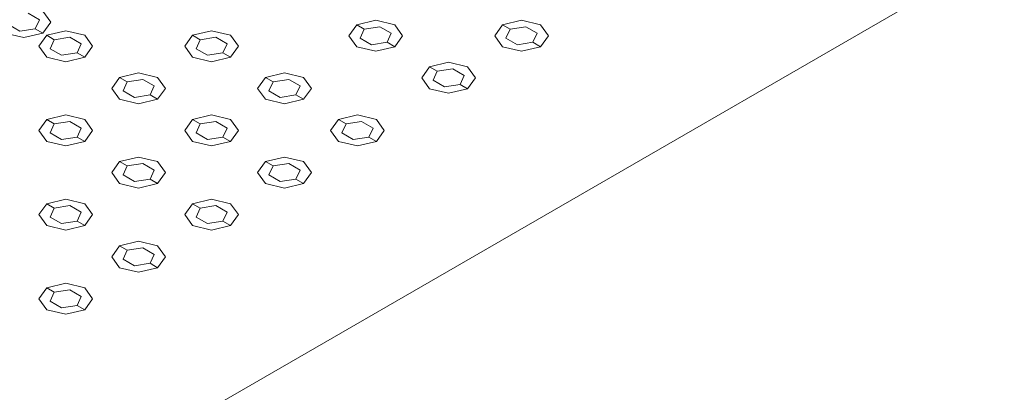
# Model space of a CAD drawing. Header units: millimetres. Extents: x 2 to 902, y -447 to 199.
# Tile 95 of 256: x 54.138 to 56.383, y 37.137 to 37.986. Entities that reach past the tile are written whole.
import ezdxf

# ---------------------------------------------------------------- set-up
doc = ezdxf.new("R2010")
doc.units = ezdxf.units.MM
doc.header["$MEASUREMENT"] = 0
doc.layers.add('IFC-Elemento construtivo genérico-Contorno', color=253, linetype='Continuous', lineweight=5)
doc.layers.add('IFC-Laje-Contorno', color=134, linetype='Continuous', lineweight=5)

msp = doc.modelspace()

# ---------------------------------------------------------------- linework, layer by layer
at = {"layer": 'IFC-Elemento construtivo genérico-Contorno', "color": 7, "lineweight": 5}
for p, q in [((54.1911, 38.0057), (54.209, 37.9807)), ((54.1573, 38.0012), (54.1833, 37.9862)), ((54.1833, 37.9862), (54.1737, 37.9657)), ((54.9064, 37.9747), (54.9497, 37.9851)), ((54.9497, 37.9851), (54.993, 37.9747)), ((55.2389, 37.9747), (55.2822, 37.9851)), ((55.2822, 37.9851), (55.3255, 37.9747)), ((54.1123, 37.9752), (54.1382, 37.9602)), ((54.1382, 37.9602), (54.1737, 37.9657)), ((54.1737, 37.9657), (54.1911, 37.9557)), ((54.209, 37.9807), (54.1911, 37.9557)), ((54.1997, 37.9507), (54.243, 37.9611)), ((54.243, 37.9611), (54.2863, 37.9507)), ((54.5323, 37.9507), (54.5756, 37.9611)), ((54.5756, 37.9611), (54.6189, 37.9507)), ((54.9064, 37.9747), (54.8885, 37.9497)), ((54.9064, 37.9747), (54.9237, 37.9647)), ((54.9237, 37.9647), (54.9142, 37.9442)), ((54.9237, 37.9647), (54.9592, 37.9702)), ((54.9592, 37.9702), (54.9852, 37.9552)), ((54.993, 37.9747), (55.0109, 37.9497)), ((55.2389, 37.9747), (55.221, 37.9497)), ((55.2389, 37.9747), (55.2563, 37.9647)), ((55.2563, 37.9647), (55.2468, 37.9442)), ((55.2563, 37.9647), (55.2918, 37.9702)), ((55.2918, 37.9702), (55.3177, 37.9552)), ((55.3255, 37.9747), (55.3435, 37.9497)), ((54.1044, 37.9557), (54.1478, 37.9454)), ((54.1478, 37.9454), (54.1911, 37.9557)), ((54.1997, 37.9507), (54.1818, 37.9257)), ((54.1997, 37.9507), (54.217, 37.9407)), ((54.217, 37.9407), (54.2075, 37.9202)), ((54.217, 37.9407), (54.2525, 37.9462)), ((54.2525, 37.9462), (54.2785, 37.9312)), ((54.2863, 37.9507), (54.3043, 37.9257)), ((54.5323, 37.9507), (54.5143, 37.9257)), ((54.5323, 37.9507), (54.5496, 37.9407)), ((54.5496, 37.9407), (54.5401, 37.9202)), ((54.5496, 37.9407), (54.5851, 37.9462)), ((54.5851, 37.9462), (54.6111, 37.9312)), ((54.6189, 37.9507), (54.6368, 37.9257)), ((54.8885, 37.9497), (54.9064, 37.9247)), ((54.9142, 37.9442), (54.9402, 37.9292)), ((54.9852, 37.9552), (54.9757, 37.9347)), ((55.0109, 37.9497), (54.993, 37.9247)), ((55.221, 37.9497), (55.2389, 37.9247)), ((55.2468, 37.9442), (55.2727, 37.9292)), ((55.3177, 37.9552), (55.3082, 37.9347)), ((55.3435, 37.9497), (55.3255, 37.9247)), ((54.1818, 37.9257), (54.1997, 37.9007)), ((54.2075, 37.9202), (54.2335, 37.9052)), ((54.2785, 37.9312), (54.269, 37.9107)), ((54.3043, 37.9257), (54.2863, 37.9007)), ((54.5143, 37.9257), (54.5323, 37.9007)), ((54.5401, 37.9202), (54.5661, 37.9052)), ((54.6111, 37.9312), (54.6016, 37.9107)), ((54.6368, 37.9257), (54.6189, 37.9007)), ((54.9064, 37.9247), (54.9497, 37.9144)), ((54.9402, 37.9292), (54.9757, 37.9347)), ((54.9497, 37.9144), (54.993, 37.9247)), ((54.9757, 37.9347), (54.993, 37.9247)), ((55.2389, 37.9247), (55.2823, 37.9144)), ((55.2727, 37.9292), (55.3082, 37.9347)), ((55.2823, 37.9144), (55.3255, 37.9247)), ((55.3082, 37.9347), (55.3255, 37.9247)), ((54.1997, 37.9007), (54.243, 37.8904)), ((54.2335, 37.9052), (54.269, 37.9107)), ((54.243, 37.8904), (54.2863, 37.9007)), ((54.269, 37.9107), (54.2863, 37.9007)), ((54.5323, 37.9007), (54.5756, 37.8904)), ((54.5661, 37.9052), (54.6016, 37.9107)), ((54.5756, 37.8904), (54.6189, 37.9007)), ((54.6016, 37.9107), (54.6189, 37.9007)), ((55.0727, 37.8787), (55.0547, 37.8537)), ((55.0727, 37.8787), (55.116, 37.8891)), ((55.0727, 37.8787), (55.09, 37.8687)), ((55.09, 37.8687), (55.1255, 37.8742)), ((55.116, 37.8891), (55.1593, 37.8787)), ((55.1255, 37.8742), (55.1515, 37.8592)), ((55.1593, 37.8787), (55.1772, 37.8537)), ((54.366, 37.8547), (54.3481, 37.8297)), ((54.366, 37.8547), (54.4093, 37.8651)), ((54.366, 37.8547), (54.3833, 37.8447)), ((54.3833, 37.8447), (54.4188, 37.8502)), ((54.4093, 37.8651), (54.4526, 37.8547)), ((54.4188, 37.8502), (54.4448, 37.8352)), ((54.4526, 37.8547), (54.4705, 37.8297)), ((54.6986, 37.8547), (54.6806, 37.8297)), ((54.6986, 37.8547), (54.7418, 37.8651)), ((54.6986, 37.8547), (54.7159, 37.8447)), ((54.7159, 37.8447), (54.7514, 37.8502)), ((54.7418, 37.8651), (54.7852, 37.8547)), ((54.7514, 37.8502), (54.7773, 37.8352)), ((54.7852, 37.8547), (54.8031, 37.8297)), ((55.0547, 37.8537), (55.0727, 37.8287)), ((55.09, 37.8687), (55.0805, 37.8482)), ((55.0805, 37.8482), (55.1065, 37.8332)), ((55.1515, 37.8592), (55.142, 37.8387)), ((55.1772, 37.8537), (55.1593, 37.8287)), ((54.3481, 37.8297), (54.366, 37.8047)), ((54.3833, 37.8447), (54.3738, 37.8242)), ((54.3738, 37.8242), (54.3998, 37.8092)), ((54.4448, 37.8352), (54.4353, 37.8147)), ((54.4705, 37.8297), (54.4526, 37.8047)), ((54.6806, 37.8297), (54.6986, 37.8047)), ((54.7159, 37.8447), (54.7064, 37.8242)), ((54.7064, 37.8242), (54.7323, 37.8092)), ((54.7773, 37.8352), (54.7678, 37.8147)), ((54.8031, 37.8297), (54.7852, 37.8047)), ((55.0727, 37.8287), (55.116, 37.8184)), ((55.1065, 37.8332), (55.142, 37.8387)), ((55.116, 37.8184), (55.1593, 37.8287)), ((55.142, 37.8387), (55.1593, 37.8287)), ((54.366, 37.8047), (54.4093, 37.7944)), ((54.3998, 37.8092), (54.4353, 37.8147)), ((54.4093, 37.7944), (54.4526, 37.8047)), ((54.4353, 37.8147), (54.4526, 37.8047)), ((54.6986, 37.8047), (54.7419, 37.7944)), ((54.7323, 37.8092), (54.7678, 37.8147)), ((54.7419, 37.7944), (54.7852, 37.8047)), ((54.7678, 37.8147), (54.7852, 37.8047)), ((54.1997, 37.7587), (54.1818, 37.7337)), ((54.1997, 37.7587), (54.243, 37.7691)), ((54.1997, 37.7587), (54.217, 37.7487)), ((54.243, 37.7691), (54.2863, 37.7587)), ((54.2863, 37.7587), (54.3043, 37.7337)), ((54.5323, 37.7587), (54.5143, 37.7337)), ((54.5323, 37.7587), (54.5756, 37.7691)), ((54.5323, 37.7587), (54.5496, 37.7487)), ((54.5756, 37.7691), (54.6189, 37.7587)), ((54.6189, 37.7587), (54.6368, 37.7337)), ((54.8648, 37.7587), (54.8469, 37.7337)), ((54.8648, 37.7587), (54.9081, 37.7691)), ((54.8648, 37.7587), (54.8822, 37.7487)), ((54.9081, 37.7691), (54.9514, 37.7587)), ((54.9514, 37.7587), (54.9694, 37.7337)), ((54.217, 37.7487), (54.2075, 37.7282)), ((54.217, 37.7487), (54.2525, 37.7542)), ((54.2525, 37.7542), (54.2785, 37.7392)), ((54.2785, 37.7392), (54.269, 37.7187)), ((54.5496, 37.7487), (54.5401, 37.7282)), ((54.5496, 37.7487), (54.5851, 37.7542)), ((54.5851, 37.7542), (54.6111, 37.7392)), ((54.6111, 37.7392), (54.6015, 37.7187)), ((54.8822, 37.7487), (54.8726, 37.7282)), ((54.8822, 37.7487), (54.9176, 37.7542)), ((54.9176, 37.7542), (54.9436, 37.7392)), ((54.9436, 37.7392), (54.9341, 37.7187)), ((54.1818, 37.7337), (54.1997, 37.7087)), ((54.2075, 37.7282), (54.2335, 37.7132)), ((54.2335, 37.7132), (54.269, 37.7187)), ((54.269, 37.7187), (54.2863, 37.7087)), ((54.3043, 37.7337), (54.2863, 37.7087)), ((54.5143, 37.7337), (54.5323, 37.7087)), ((54.5401, 37.7282), (54.5661, 37.7132)), ((54.5661, 37.7132), (54.6015, 37.7187)), ((54.6015, 37.7187), (54.6189, 37.7087)), ((54.6368, 37.7337), (54.6189, 37.7087)), ((54.8469, 37.7337), (54.8648, 37.7087)), ((54.8726, 37.7282), (54.8986, 37.7132)), ((54.8986, 37.7132), (54.9341, 37.7187)), ((54.9341, 37.7187), (54.9514, 37.7087)), ((54.9694, 37.7337), (54.9514, 37.7087)), ((54.1997, 37.7087), (54.243, 37.6984)), ((54.243, 37.6984), (54.2863, 37.7087)), ((54.5323, 37.7087), (54.5756, 37.6984)), ((54.5756, 37.6984), (54.6189, 37.7087)), ((54.8648, 37.7087), (54.9081, 37.6984)), ((54.9081, 37.6984), (54.9514, 37.7087)), ((54.366, 37.6627), (54.4093, 37.6731)), ((54.4093, 37.6731), (54.4526, 37.6627)), ((54.6985, 37.6627), (54.7419, 37.6731)), ((54.7419, 37.6731), (54.7851, 37.6627)), ((54.366, 37.6627), (54.3481, 37.6377)), ((54.366, 37.6627), (54.3833, 37.6527)), ((54.3833, 37.6527), (54.3738, 37.6322)), ((54.3833, 37.6527), (54.4188, 37.6582)), ((54.4188, 37.6582), (54.4448, 37.6432)), ((54.4526, 37.6627), (54.4705, 37.6377)), ((54.6985, 37.6627), (54.6806, 37.6377)), ((54.6985, 37.6627), (54.7159, 37.6527)), ((54.7159, 37.6527), (54.7064, 37.6322)), ((54.7159, 37.6527), (54.7514, 37.6582)), ((54.7514, 37.6582), (54.7773, 37.6432)), ((54.7851, 37.6627), (54.8031, 37.6377)), ((54.3481, 37.6377), (54.366, 37.6127)), ((54.3738, 37.6322), (54.3998, 37.6172)), ((54.3998, 37.6172), (54.4353, 37.6227)), ((54.4448, 37.6432), (54.4353, 37.6227)), ((54.4353, 37.6227), (54.4526, 37.6127)), ((54.4705, 37.6377), (54.4526, 37.6127)), ((54.6806, 37.6377), (54.6985, 37.6127)), ((54.7064, 37.6322), (54.7323, 37.6172)), ((54.7323, 37.6172), (54.7678, 37.6227)), ((54.7773, 37.6432), (54.7678, 37.6227)), ((54.7678, 37.6227), (54.7851, 37.6127)), ((54.8031, 37.6377), (54.7851, 37.6127)), ((54.366, 37.6127), (54.4093, 37.6024)), ((54.4093, 37.6024), (54.4526, 37.6127)), ((54.6985, 37.6127), (54.7418, 37.6024)), ((54.7418, 37.6024), (54.7851, 37.6127)), ((54.1997, 37.5667), (54.243, 37.5771)), ((54.243, 37.5771), (54.2863, 37.5667)), ((54.5323, 37.5667), (54.5756, 37.5771)), ((54.5756, 37.5771), (54.6189, 37.5667)), ((54.1997, 37.5667), (54.1818, 37.5417)), ((54.1997, 37.5667), (54.217, 37.5567)), ((54.217, 37.5567), (54.2075, 37.5362)), ((54.217, 37.5567), (54.2525, 37.5622)), ((54.2525, 37.5622), (54.2785, 37.5472)), ((54.2863, 37.5667), (54.3043, 37.5417)), ((54.5323, 37.5667), (54.5143, 37.5417)), ((54.5323, 37.5667), (54.5496, 37.5567)), ((54.5496, 37.5567), (54.5401, 37.5362)), ((54.5496, 37.5567), (54.5851, 37.5622)), ((54.5851, 37.5622), (54.6111, 37.5472)), ((54.6189, 37.5667), (54.6368, 37.5417)), ((54.1818, 37.5417), (54.1997, 37.5167)), ((54.2075, 37.5362), (54.2335, 37.5212)), ((54.2785, 37.5472), (54.269, 37.5267)), ((54.3043, 37.5417), (54.2863, 37.5167)), ((54.5143, 37.5417), (54.5323, 37.5167)), ((54.5401, 37.5362), (54.5661, 37.5212)), ((54.6111, 37.5472), (54.6016, 37.5267)), ((54.6368, 37.5417), (54.6189, 37.5167)), ((54.1997, 37.5167), (54.243, 37.5064)), ((54.2335, 37.5212), (54.269, 37.5267)), ((54.243, 37.5064), (54.2863, 37.5167)), ((54.269, 37.5267), (54.2863, 37.5167)), ((54.5323, 37.5167), (54.5756, 37.5064)), ((54.5661, 37.5212), (54.6016, 37.5267)), ((54.5756, 37.5064), (54.6189, 37.5167)), ((54.6016, 37.5267), (54.6189, 37.5167)), ((54.366, 37.4707), (54.3481, 37.4457)), ((54.366, 37.4707), (54.4093, 37.4811)), ((54.366, 37.4707), (54.3833, 37.4607)), ((54.3833, 37.4607), (54.4188, 37.4662)), ((54.4093, 37.4811), (54.4526, 37.4707)), ((54.4188, 37.4662), (54.4448, 37.4512)), ((54.4526, 37.4707), (54.4705, 37.4457)), ((54.3481, 37.4457), (54.366, 37.4207)), ((54.3833, 37.4607), (54.3738, 37.4402)), ((54.4448, 37.4512), (54.4353, 37.4307)), ((54.4705, 37.4457), (54.4526, 37.4207)), ((54.366, 37.4207), (54.4093, 37.4104)), ((54.3738, 37.4402), (54.3998, 37.4252)), ((54.3998, 37.4252), (54.4353, 37.4307)), ((54.4093, 37.4104), (54.4526, 37.4207)), ((54.4353, 37.4307), (54.4526, 37.4207)), ((54.1997, 37.3747), (54.243, 37.3851)), ((54.243, 37.3851), (54.2863, 37.3747)), ((54.1997, 37.3747), (54.1818, 37.3497)), ((54.1997, 37.3747), (54.217, 37.3647)), ((54.217, 37.3647), (54.2075, 37.3442)), ((54.217, 37.3647), (54.2525, 37.3702)), ((54.2525, 37.3702), (54.2785, 37.3552)), ((54.2785, 37.3552), (54.269, 37.3347)), ((54.2863, 37.3747), (54.3043, 37.3497)), ((54.1818, 37.3497), (54.1997, 37.3247)), ((54.2075, 37.3442), (54.2335, 37.3292)), ((54.2335, 37.3292), (54.269, 37.3347)), ((54.269, 37.3347), (54.2863, 37.3247)), ((54.3043, 37.3497), (54.2863, 37.3247)), ((54.1997, 37.3247), (54.243, 37.3144)), ((54.243, 37.3144), (54.2863, 37.3247))]:
    msp.add_line(p, q, dxfattribs=at)
at = {"layer": 'IFC-Laje-Contorno', "color": 7, "lineweight": 5}
for p in [(51.2312, 35.1709), (51.5776, 35.3709)]:
    msp.add_line(p, (57.4692, 38.7724), dxfattribs=at)

doc.saveas('drawing.dxf')
